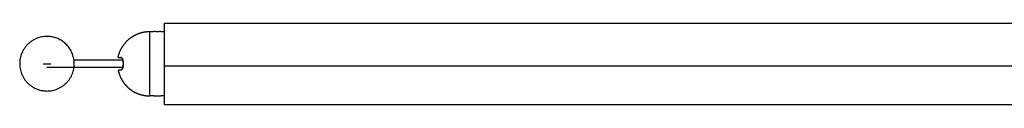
# Model space of a CAD drawing. Header units: millimetres. Extents: x 3542 to 4767, y 3584 to 5383.
# Tile 7 of 12: x 3542 to 3894, y 5013 to 5042. Entities that reach past the tile are written whole.
import ezdxf

# ---------------------------------------------------------------- set-up
doc = ezdxf.new("R2010")
doc.units = ezdxf.units.MM
doc.layers.add('Layer 01', color=7, linetype='Continuous')
doc.layers.add('Make2D$Visible$Curvas', color=7, linetype='Continuous')

msp = doc.modelspace()

# ---------------------------------------------------------------- linework, layer by layer
at = {"layer": 'Layer 01'}
msp.add_line((3593.55, 5026.69), (4193.55, 5026.69), dxfattribs=at)
at = {"layer": 'Make2D$Visible$Curvas', "color": 7, "lineweight": -3}
for points in [[(3593.55, 5041.99), (4193.55, 5041.99)], [(3593.55, 5041.02), (3593.55, 5041.49)], [(3588.3, 5038.96), (3589.8, 5038.96)], [(3592.3, 5038.96), (3593.55, 5038.96)], [(3550.21, 5027.46), (3553.01, 5027.46)], [(3593.55, 5027.79), (3593.55, 5028.03)], [(3593.55, 5026.69), (3593.55, 5026.93)], [(3589.8, 5015.96), (3588.3, 5015.96)], [(3593.55, 5015.96), (3592.3, 5015.96)], [(3593.55, 5013.22), (3593.55, 5013.7)], [(4193.55, 5012.72), (3593.55, 5012.72)]]:
    msp.add_open_spline(points, degree=1, dxfattribs=at)
for points, weights in [([(3593.55, 5041.49), (3593.55, 5041.99), (3593.55, 5041.99)], [1, 0.707106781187, 1]), ([(3593.55, 5028.03), (3593.55, 5032.36), (3593.55, 5041.02)], [1, 0.866025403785, 1]), ([(3588.3, 5027.46), (3588.3, 5038.96), (3588.3, 5038.96)], [1, 0.707106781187, 1]), ([(3577.02, 5029.71), (3577.02, 5029.71), (3578, 5029.71)], [1, 0.978210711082, 1]), ([(3578.78, 5027.91), (3578.78, 5027.68), (3578.78, 5027.46)], [1, 0.999792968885, 1]), ([(3578.78, 5027.46), (3578.78, 5027.23), (3578.78, 5027.01)], [1, 0.999792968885, 1]), ([(3588.3, 5015.96), (3588.3, 5015.96), (3588.3, 5027.46)], [1, 0.707106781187, 1]), ([(3593.55, 5013.7), (3593.55, 5022.36), (3593.55, 5026.69)], [1, 0.866025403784, 1]), ([(3578, 5025.21), (3577.02, 5025.21), (3577.02, 5025.21)], [1, 0.978210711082, 1]), ([(3593.55, 5012.72), (3593.55, 5012.72), (3593.55, 5013.22)], [1, 0.707106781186, 1])]:
    msp.add_rational_spline(points, weights, degree=2, dxfattribs=at)
for points, weights, knots in [([(3561.26, 5028.86), (3561.36, 5028.16), (3561.36, 5027.46), (3561.36, 5017.71), (3551.61, 5017.71), (3541.86, 5017.71), (3541.86, 5027.46), (3541.86, 5037.21), (3551.61, 5037.21), (3560.05, 5037.21), (3561.26, 5028.86)], [0.947701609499, 0.97097437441, 1, 0.707106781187, 1, 0.707106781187, 1, 0.707106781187, 1, 0.736132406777, 0.947701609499], [-62.778795, -62.778795, -62.778795, -61.261057, -61.261057, -45.945793, -45.945793, -30.630528, -30.630528, -15.315264, -15.315264, -1.517738, -1.517738, -1.517738]), ([(3577.02, 5029.71), (3577.23, 5030.73), (3577.61, 5031.69), (3578.49, 5033.91), (3580.17, 5035.59), (3581.46, 5036.88), (3583.08, 5037.7)], [0.931934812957, 0.907122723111, 0.890165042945, 0.853553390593, 0.853553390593, 0.853553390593, 0.874965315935], [2.355097, 2.355097, 2.355097, 4.387102, 4.387102, 9.150558, 9.150558, 12.7934, 12.7934, 12.7934]), ([(3583.08, 5037.7), (3583.56, 5037.95), (3584.07, 5038.15), (3586.11, 5038.96), (3588.3, 5038.96)], [0.874965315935, 0.88155206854, 0.890165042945, 0.926776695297, 1], [12.7934, 12.7934, 12.7934, 13.914014, 13.914014, 18.301116, 18.301116, 18.301116]), ([(3593.55, 5026.93), (3593.55, 5027.07), (3593.55, 5027.36), (3593.55, 5027.65), (3593.55, 5027.79)], [1, 0.866025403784, 1, 0.866025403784, 1], [-1.047198, -1.047198, -1.047198, -0.523599, -0.523599, 0, 0, 0]), ([(3577.02, 5025.21), (3577.23, 5024.19), (3577.61, 5023.23), (3578.49, 5021.01), (3580.17, 5019.33), (3581.85, 5017.64), (3584.07, 5016.77), (3586.11, 5015.96), (3588.3, 5015.96)], [0.931934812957, 0.907122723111, 0.890165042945, 0.853553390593, 0.853553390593, 0.853553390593, 0.890165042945, 0.926776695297, 1], [2.355097, 2.355097, 2.355097, 4.387102, 4.387102, 9.150558, 9.150558, 13.914014, 13.914014, 18.301116, 18.301116, 18.301116])]:
    msp.add_rational_spline(points, weights, degree=2, knots=knots, dxfattribs=at)
for points, knots in [([(3592.3, 5038.96), (3592.3, 5038.96), (3592.27, 5038.95), (3592.14, 5038.94), (3592.05, 5038.93), (3591.82, 5038.92), (3591.68, 5038.91), (3591.38, 5038.89), (3591.22, 5038.89), (3590.97, 5038.89), (3590.89, 5038.89), (3590.73, 5038.89), (3590.65, 5038.9), (3590.42, 5038.91), (3590.28, 5038.92), (3590.05, 5038.93), (3589.96, 5038.94), (3589.87, 5038.95), (3589.84, 5038.95), (3589.81, 5038.96), (3589.8, 5038.96), (3589.8, 5038.96)], [0, 0, 0, 0, 0.493806, 0.493806, 0.987612, 0.987612, 1.481418, 1.481418, 1.975223, 1.975223, 2.222126, 2.222126, 2.469029, 2.469029, 2.962835, 2.962835, 3.456641, 3.456641, 3.703544, 3.703544, 3.950447, 3.950447, 3.950447, 3.950447]), ([(3578.78, 5027.91), (3578.79, 5028.03), (3578.79, 5028.16), (3578.77, 5028.4), (3578.75, 5028.52), (3578.69, 5028.85), (3578.63, 5029.05), (3578.52, 5029.29), (3578.47, 5029.37), (3578.39, 5029.49), (3578.34, 5029.54), (3578.25, 5029.62), (3578.2, 5029.66), (3578.1, 5029.7), (3578.05, 5029.71), (3578, 5029.71)], [0, 0, 0, 0, 0.37557, 0.37557, 0.75114, 0.75114, 1.502279, 1.502279, 1.877849, 1.877849, 2.253419, 2.253419, 2.628989, 2.628989, 3.004559, 3.004559, 3.004559, 3.004559]), ([(3578, 5029.71), (3578.1, 5029.71), (3578.2, 5029.67), (3578.39, 5029.5), (3578.48, 5029.38), (3578.59, 5029.13), (3578.63, 5029.04), (3578.69, 5028.85), (3578.71, 5028.74), (3578.75, 5028.52), (3578.77, 5028.4), (3578.79, 5028.16), (3578.79, 5028.03), (3578.78, 5027.91)], [0, 0, 0, 0, 0.751676, 0.751676, 1.503353, 1.503353, 1.879191, 1.879191, 2.255029, 2.255029, 2.630868, 2.630868, 3.006706, 3.006706, 3.006706, 3.006706]), ([(3578.68, 5026.06), (3578.63, 5026.06), (3578.58, 5026.06), (3578.53, 5026.06), (3578.46, 5026.06), (3578.39, 5026.06), (3578.32, 5026.06), (3578.25, 5026.06), (3578.19, 5026.06), (3578.12, 5026.06), (3578.06, 5026.06), (3577.99, 5026.06), (3577.93, 5026.06), (3577.87, 5026.06), (3577.81, 5026.06), (3577.75, 5026.06), (3577.69, 5026.06), (3577.64, 5026.06), (3577.58, 5026.06), (3577.52, 5026.06), (3577.47, 5026.06), (3577.41, 5026.06), (3577.36, 5026.06), (3577.31, 5026.06), (3577.26, 5026.06), (3577.21, 5026.06), (3577.16, 5026.06), (3577.11, 5026.06), (3577.07, 5026.06), (3577.02, 5026.06), (3576.98, 5026.06), (3576.93, 5026.06), (3576.89, 5026.06), (3576.84, 5026.06), (3576.8, 5026.06), (3576.76, 5026.06), (3576.72, 5026.06), (3576.68, 5026.06), (3576.64, 5026.06), (3576.6, 5026.06), (3576.57, 5026.06), (3576.53, 5026.06), (3576.49, 5026.06), (3576.46, 5026.06), (3576.42, 5026.06), (3576.39, 5026.06), (3576.35, 5026.06), (3576.32, 5026.06), (3576.29, 5026.06), (3576.26, 5026.06), (3576.22, 5026.06), (3576.19, 5026.06), (3576.16, 5026.06), (3576.13, 5026.06), (3576.11, 5026.06), (3576.08, 5026.06), (3576.05, 5026.06), (3576.02, 5026.06), (3576, 5026.06), (3575.97, 5026.06), (3575.94, 5026.06), (3575.92, 5026.06), (3575.89, 5026.06), (3575.87, 5026.06), (3575.84, 5026.06), (3575.82, 5026.06), (3575.8, 5026.06), (3575.77, 5026.06), (3575.75, 5026.06), (3575.73, 5026.06), (3575.71, 5026.06), (3575.69, 5026.06), (3575.67, 5026.06), (3575.64, 5026.06), (3575.62, 5026.06), (3575.6, 5026.06), (3575.58, 5026.06), (3575.56, 5026.06), (3575.55, 5026.06), (3575.53, 5026.06), (3575.51, 5026.06), (3575.49, 5026.06), (3575.47, 5026.06), (3575.45, 5026.06), (3575.43, 5026.06), (3575.42, 5026.06), (3575.4, 5026.06), (3575.38, 5026.06), (3575.36, 5026.06), (3575.35, 5026.06), (3575.33, 5026.06), (3575.32, 5026.06), (3575.31, 5026.06), (3575.3, 5026.06), (3575.3, 5026.06), (3575.29, 5026.06), (3575.28, 5026.06), (3575.27, 5026.06), (3575.26, 5026.06), (3575.25, 5026.06), (3575.25, 5026.06), (3575.24, 5026.06), (3575.23, 5026.06), (3575.22, 5026.06), (3575.21, 5026.06), (3575.2, 5026.06), (3575.2, 5026.06), (3575.19, 5026.06), (3575.18, 5026.06), (3575.16, 5026.06), (3575.14, 5026.06), (3575.13, 5026.06), (3575.12, 5026.06), (3575.11, 5026.06), (3575.1, 5026.06), (3575.09, 5026.06), (3575.09, 5026.06), (3575.08, 5026.06), (3575.07, 5026.06), (3575.06, 5026.06), (3575.05, 5026.06), (3575.04, 5026.06), (3575.03, 5026.06), (3575.03, 5026.06), (3575.02, 5026.06), (3575.01, 5026.06), (3575, 5026.06), (3574.99, 5026.06), (3574.98, 5026.06), (3574.97, 5026.06), (3574.96, 5026.06), (3574.95, 5026.06), (3574.94, 5026.06), (3574.93, 5026.06), (3574.93, 5026.06), (3574.92, 5026.06), (3574.91, 5026.06), (3574.9, 5026.06), (3574.89, 5026.06), (3574.88, 5026.06), (3574.87, 5026.06), (3574.86, 5026.06), (3574.85, 5026.06), (3574.84, 5026.06), (3574.83, 5026.06), (3574.82, 5026.06), (3574.81, 5026.06), (3574.8, 5026.06), (3574.79, 5026.06), (3574.78, 5026.06), (3574.76, 5026.06), (3574.75, 5026.06), (3574.74, 5026.06), (3574.73, 5026.06), (3574.72, 5026.06), (3574.71, 5026.06), (3574.7, 5026.06), (3574.69, 5026.06), (3574.67, 5026.06), (3574.66, 5026.06), (3574.64, 5026.06), (3574.61, 5026.06), (3574.59, 5026.06), (3574.56, 5026.06), (3574.54, 5026.06), (3574.51, 5026.06), (3574.48, 5026.06), (3574.46, 5026.06), (3574.43, 5026.06), (3574.4, 5026.06), (3574.37, 5026.06), (3574.34, 5026.06), (3574.31, 5026.06), (3574.28, 5026.06), (3574.25, 5026.06), (3574.21, 5026.06), (3574.18, 5026.06), (3574.15, 5026.06), (3574.11, 5026.06), (3574.07, 5026.06), (3574.04, 5026.06), (3574, 5026.06), (3573.96, 5026.06), (3573.92, 5026.06), (3573.88, 5026.06), (3573.84, 5026.06), (3573.8, 5026.06), (3573.76, 5026.06), (3573.71, 5026.06), (3573.67, 5026.06), (3573.62, 5026.06), (3573.57, 5026.06), (3573.53, 5026.06), (3573.48, 5026.06), (3573.43, 5026.06), (3573.38, 5026.06), (3573.33, 5026.06), (3573.27, 5026.06), (3573.22, 5026.06), (3573.16, 5026.06), (3573.11, 5026.06), (3573.05, 5026.06), (3572.99, 5026.06), (3572.93, 5026.06), (3572.87, 5026.06), (3572.81, 5026.06), (3572.74, 5026.06), (3572.68, 5026.06), (3572.61, 5026.06), (3572.55, 5026.06), (3572.48, 5026.06), (3572.41, 5026.06), (3572.34, 5026.06), (3572.27, 5026.06), (3572.19, 5026.06), (3572.11, 5026.06), (3572.04, 5026.06), (3571.96, 5026.06), (3571.88, 5026.06), (3571.8, 5026.06), (3571.72, 5026.06), (3571.63, 5026.06), (3571.55, 5026.06), (3571.46, 5026.06), (3571.37, 5026.06), (3571.28, 5026.06), (3571.19, 5026.06), (3571.1, 5026.06), (3571, 5026.06), (3570.9, 5026.06), (3570.81, 5026.06), (3570.71, 5026.06), (3570.6, 5026.06), (3570.5, 5026.06), (3570.4, 5026.06), (3570.29, 5026.06), (3570.18, 5026.06), (3570.07, 5026.06), (3569.96, 5026.06), (3569.85, 5026.06), (3569.73, 5026.06), (3569.61, 5026.06), (3569.5, 5026.06), (3569.38, 5026.06), (3569.25, 5026.06), (3569.13, 5026.06), (3569, 5026.06), (3568.87, 5026.06), (3568.74, 5026.06), (3568.61, 5026.06), (3568.48, 5026.06), (3568.34, 5026.06), (3568.2, 5026.06), (3568.06, 5026.06), (3567.93, 5026.06), (3567.79, 5026.06), (3567.64, 5026.06), (3567.5, 5026.06), (3567.36, 5026.06), (3567.21, 5026.06), (3567.06, 5026.06), (3566.91, 5026.06), (3566.76, 5026.06), (3566.61, 5026.06), (3566.45, 5026.06), (3566.3, 5026.06), (3566.14, 5026.06), (3565.98, 5026.06), (3565.66, 5026.06), (3565.33, 5026.06), (3565.01, 5026.06), (3564.67, 5026.06), (3564.33, 5026.06), (3563.99, 5026.06), (3563.64, 5026.06), (3563.3, 5026.06), (3562.96, 5026.06), (3562.23, 5026.06), (3561.52, 5026.06), (3560.83, 5026.06), (3560.48, 5026.06), (3560.12, 5026.06), (3559.77, 5026.06), (3559.42, 5026.06), (3559.07, 5026.06), (3558.72, 5026.06), (3558.37, 5026.06), (3558.03, 5026.06), (3557.69, 5026.06), (3557.52, 5026.06), (3557.35, 5026.06), (3557.19, 5026.06), (3557.02, 5026.06), (3556.85, 5026.06), (3556.69, 5026.06), (3556.53, 5026.06), (3556.37, 5026.06), (3556.21, 5026.06), (3556.05, 5026.06), (3555.89, 5026.06), (3555.73, 5026.06), (3555.58, 5026.06), (3555.42, 5026.06), (3555.27, 5026.06), (3555.12, 5026.06), (3554.97, 5026.06), (3554.82, 5026.06), (3554.68, 5026.06), (3554.53, 5026.06), (3554.39, 5026.06), (3554.25, 5026.06), (3554.11, 5026.06), (3553.97, 5026.06), (3553.84, 5026.06), (3553.7, 5026.06), (3553.57, 5026.06), (3553.44, 5026.06), (3553.32, 5026.06), (3553.19, 5026.06), (3553.07, 5026.06), (3552.95, 5026.06), (3552.83, 5026.06), (3552.71, 5026.06), (3552.6, 5026.06), (3552.49, 5026.06), (3552.38, 5026.06), (3552.27, 5026.06), (3552.17, 5026.06), (3552.07, 5026.06), (3551.97, 5026.06), (3551.88, 5026.06), (3551.78, 5026.06), (3551.7, 5026.06), (3551.61, 5026.06)], [3.635037, 3.635037, 3.635037, 3.635037, 3.79236, 3.79236, 3.79236, 4.007163, 4.007163, 4.007163, 4.21137, 4.21137, 4.21137, 4.411413, 4.411413, 4.411413, 4.601905, 4.601905, 4.601905, 4.783529, 4.783529, 4.783529, 4.96214, 4.96214, 4.96214, 5.133725, 5.133725, 5.133725, 5.300003, 5.300003, 5.300003, 5.462817, 5.462817, 5.462817, 5.621484, 5.621484, 5.621484, 5.776249, 5.776249, 5.776249, 5.929925, 5.929925, 5.929925, 6.081913, 6.081913, 6.081913, 6.232815, 6.232815, 6.232815, 6.383382, 6.383382, 6.383382, 6.536607, 6.536607, 6.536607, 6.689247, 6.689247, 6.689247, 6.843485, 6.843485, 6.843485, 7.00087, 7.00087, 7.00087, 7.160644, 7.160644, 7.160644, 7.325195, 7.325195, 7.325195, 7.491284, 7.491284, 7.491284, 7.662344, 7.662344, 7.662344, 7.8385, 7.8385, 7.8385, 8.019469, 8.019469, 8.019469, 8.204429, 8.204429, 8.204429, 8.394722, 8.394722, 8.394722, 8.591649, 8.591649, 8.591649, 8.793812, 8.793812, 8.793812, 8.897165, 8.897165, 8.897165, 9.001872, 9.001872, 9.001872, 9.109447, 9.109447, 9.109447, 9.222928, 9.222928, 9.222928, 9.343772, 9.343772, 9.343772, 9.47324, 9.47324, 9.47324, 9.76937, 9.76937, 9.76937, 9.942802, 9.942802, 9.942802, 10.13215, 10.13215, 10.13215, 10.343632, 10.343632, 10.343632, 10.578802, 10.578802, 10.578802, 10.838274, 10.838274, 10.838274, 11.125199, 11.125199, 11.125199, 11.441026, 11.441026, 11.441026, 11.788651, 11.788651, 11.788651, 12.171967, 12.171967, 12.171967, 12.591384, 12.591384, 12.591384, 13.048694, 13.048694, 13.048694, 13.546793, 13.546793, 13.546793, 14.087503, 14.087503, 14.087503, 14.675144, 14.675144, 14.675144, 15.308759, 15.308759, 15.308759, 15.99242, 15.99242, 15.99242, 17.519684, 17.519684, 17.519684, 19.270147, 19.270147, 19.270147, 21.265378, 21.265378, 21.265378, 23.522263, 23.522263, 23.522263, 26.056977, 26.056977, 26.056977, 28.888557, 28.888557, 28.888557, 32.037135, 32.037135, 32.037135, 35.515133, 35.515133, 35.515133, 39.345008, 39.345008, 39.345008, 43.54223, 43.54223, 43.54223, 48.125744, 48.125744, 48.125744, 53.111904, 53.111904, 53.111904, 58.518242, 58.518242, 58.518242, 64.366637, 64.366637, 64.366637, 70.670556, 70.670556, 70.670556, 77.447999, 77.447999, 77.447999, 84.718406, 84.718406, 84.718406, 92.500266, 92.500266, 92.500266, 100.809918, 100.809918, 100.809918, 109.664878, 109.664878, 109.664878, 119.083449, 119.083449, 119.083449, 129.083112, 129.083112, 129.083112, 139.681574, 139.681574, 139.681574, 150.897111, 150.897111, 150.897111, 162.747482, 162.747482, 162.747482, 175.249839, 175.249839, 175.249839, 188.423477, 188.423477, 188.423477, 202.284181, 202.284181, 202.284181, 216.850852, 216.850852, 216.850852, 232.141853, 232.141853, 232.141853, 248.171672, 248.171672, 248.171672, 264.605751, 264.605751, 264.605751, 281.568794, 281.568794, 281.568794, 299.203743, 299.203743, 299.203743, 317.482721, 317.482721, 317.482721, 336.378087, 336.378087, 336.378087, 375.908275, 375.908275, 375.908275, 417.57274, 417.57274, 417.57274, 461.148617, 461.148617, 461.148617, 553.150541, 553.150541, 553.150541, 601.132171, 601.132171, 601.132171, 650.139047, 650.139047, 650.139047, 699.950146, 699.950146, 699.950146, 725.08683, 725.08683, 725.08683, 750.343445, 750.343445, 750.343445, 775.687362, 775.687362, 775.687362, 801.093751, 801.093751, 801.093751, 826.537984, 826.537984, 826.537984, 851.986668, 851.986668, 851.986668, 877.414686, 877.414686, 877.414686, 902.794351, 902.794351, 902.794351, 928.097995, 928.097995, 928.097995, 953.296734, 953.296734, 953.296734, 978.365845, 978.365845, 978.365845, 1003.273625, 1003.273625, 1003.273625, 1027.995311, 1027.995311, 1027.995311, 1052.502442, 1052.502442, 1052.502442, 1076.152268, 1076.152268, 1076.152268, 1076.152268]), ([(3561.26, 5028.86), (3561.81, 5028.86), (3562.38, 5028.86), (3562.96, 5028.86), (3563.3, 5028.86), (3563.64, 5028.86), (3563.99, 5028.86), (3564.33, 5028.86), (3564.67, 5028.86), (3565.01, 5028.86), (3565.33, 5028.86), (3565.66, 5028.86), (3565.98, 5028.86), (3566.14, 5028.86), (3566.3, 5028.86), (3566.45, 5028.86), (3566.61, 5028.86), (3566.76, 5028.86), (3566.91, 5028.86), (3567.06, 5028.86), (3567.21, 5028.86), (3567.36, 5028.86), (3567.5, 5028.86), (3567.64, 5028.86), (3567.79, 5028.86), (3567.93, 5028.86), (3568.06, 5028.86), (3568.2, 5028.86), (3568.34, 5028.86), (3568.48, 5028.86), (3568.61, 5028.86), (3568.74, 5028.86), (3568.87, 5028.86), (3569, 5028.86), (3569.13, 5028.86), (3569.25, 5028.86), (3569.38, 5028.86), (3569.5, 5028.86), (3569.61, 5028.86), (3569.73, 5028.86), (3569.85, 5028.86), (3569.96, 5028.86), (3570.07, 5028.86), (3570.18, 5028.86), (3570.29, 5028.86), (3570.4, 5028.86), (3570.5, 5028.86), (3570.6, 5028.86), (3570.71, 5028.86), (3570.81, 5028.86), (3570.9, 5028.86), (3571, 5028.86), (3571.1, 5028.86), (3571.19, 5028.86), (3571.28, 5028.86), (3571.37, 5028.86), (3571.46, 5028.86), (3571.55, 5028.86), (3571.63, 5028.86), (3571.72, 5028.86), (3571.8, 5028.86), (3571.88, 5028.86), (3571.96, 5028.86), (3572.04, 5028.86), (3572.11, 5028.86), (3572.19, 5028.86), (3572.27, 5028.86), (3572.34, 5028.86), (3572.41, 5028.86), (3572.48, 5028.86), (3572.55, 5028.86), (3572.61, 5028.86), (3572.68, 5028.86), (3572.74, 5028.86), (3572.81, 5028.86), (3572.87, 5028.86), (3572.93, 5028.86), (3572.99, 5028.86), (3573.05, 5028.86), (3573.11, 5028.86), (3573.16, 5028.86), (3573.22, 5028.86), (3573.27, 5028.86), (3573.33, 5028.86), (3573.38, 5028.86), (3573.43, 5028.86), (3573.48, 5028.86), (3573.53, 5028.86), (3573.57, 5028.86), (3573.62, 5028.86), (3573.67, 5028.86), (3573.71, 5028.86), (3573.76, 5028.86), (3573.8, 5028.86), (3573.84, 5028.86), (3573.88, 5028.86), (3573.92, 5028.86), (3573.96, 5028.86), (3574, 5028.86), (3574.04, 5028.86), (3574.07, 5028.86), (3574.11, 5028.86), (3574.15, 5028.86), (3574.18, 5028.86), (3574.21, 5028.86), (3574.25, 5028.86), (3574.28, 5028.86), (3574.31, 5028.86), (3574.34, 5028.86), (3574.37, 5028.86), (3574.4, 5028.86), (3574.43, 5028.86), (3574.46, 5028.86), (3574.48, 5028.86), (3574.51, 5028.86), (3574.54, 5028.86), (3574.56, 5028.86), (3574.59, 5028.86), (3574.61, 5028.86), (3574.64, 5028.86), (3574.66, 5028.86), (3574.67, 5028.86), (3574.69, 5028.86), (3574.7, 5028.86), (3574.71, 5028.86), (3574.72, 5028.86), (3574.73, 5028.86), (3574.74, 5028.86), (3574.75, 5028.86), (3574.76, 5028.86), (3574.78, 5028.86), (3574.79, 5028.86), (3574.8, 5028.86), (3574.81, 5028.86), (3574.82, 5028.86), (3574.83, 5028.86), (3574.84, 5028.86), (3574.85, 5028.86), (3574.86, 5028.86), (3574.87, 5028.86), (3574.88, 5028.86), (3574.89, 5028.86), (3574.9, 5028.86), (3574.91, 5028.86), (3574.92, 5028.86), (3574.93, 5028.86), (3574.93, 5028.86), (3574.94, 5028.86), (3574.95, 5028.86), (3574.96, 5028.86), (3574.97, 5028.86), (3574.98, 5028.86), (3574.99, 5028.86), (3575, 5028.86), (3575.01, 5028.86), (3575.02, 5028.86), (3575.03, 5028.86), (3575.03, 5028.86), (3575.04, 5028.86), (3575.05, 5028.86), (3575.06, 5028.86), (3575.07, 5028.86), (3575.08, 5028.86), (3575.09, 5028.86), (3575.09, 5028.86), (3575.1, 5028.86), (3575.11, 5028.86), (3575.12, 5028.86), (3575.13, 5028.86), (3575.14, 5028.86), (3575.16, 5028.86), (3575.18, 5028.86), (3575.19, 5028.86), (3575.2, 5028.86), (3575.2, 5028.86), (3575.21, 5028.86), (3575.22, 5028.86), (3575.23, 5028.86), (3575.24, 5028.86), (3575.25, 5028.86), (3575.25, 5028.86), (3575.26, 5028.86), (3575.27, 5028.86), (3575.28, 5028.86), (3575.29, 5028.86), (3575.3, 5028.86), (3575.3, 5028.86), (3575.31, 5028.86), (3575.32, 5028.86), (3575.33, 5028.86), (3575.35, 5028.86), (3575.36, 5028.86), (3575.38, 5028.86), (3575.4, 5028.86), (3575.42, 5028.86), (3575.43, 5028.86), (3575.45, 5028.86), (3575.47, 5028.86), (3575.49, 5028.86), (3575.51, 5028.86), (3575.53, 5028.86), (3575.55, 5028.86), (3575.56, 5028.86), (3575.58, 5028.86), (3575.6, 5028.86), (3575.62, 5028.86), (3575.64, 5028.86), (3575.67, 5028.86), (3575.69, 5028.86), (3575.71, 5028.86), (3575.73, 5028.86), (3575.75, 5028.86), (3575.77, 5028.86), (3575.8, 5028.86), (3575.82, 5028.86), (3575.84, 5028.86), (3575.87, 5028.86), (3575.89, 5028.86), (3575.92, 5028.86), (3575.94, 5028.86), (3575.97, 5028.86), (3576, 5028.86), (3576.02, 5028.86), (3576.05, 5028.86), (3576.08, 5028.86), (3576.11, 5028.86), (3576.13, 5028.86), (3576.16, 5028.86), (3576.19, 5028.86), (3576.22, 5028.86), (3576.26, 5028.86), (3576.29, 5028.86), (3576.32, 5028.86), (3576.35, 5028.86), (3576.39, 5028.86), (3576.42, 5028.86), (3576.46, 5028.86), (3576.49, 5028.86), (3576.53, 5028.86), (3576.57, 5028.86), (3576.6, 5028.86), (3576.64, 5028.86), (3576.68, 5028.86), (3576.72, 5028.86), (3576.76, 5028.86), (3576.8, 5028.86), (3576.84, 5028.86), (3576.89, 5028.86), (3576.93, 5028.86), (3576.98, 5028.86), (3577.02, 5028.86), (3577.07, 5028.86), (3577.11, 5028.86), (3577.16, 5028.86), (3577.21, 5028.86), (3577.26, 5028.86), (3577.31, 5028.86), (3577.36, 5028.86), (3577.41, 5028.86), (3577.47, 5028.86), (3577.52, 5028.86), (3577.58, 5028.86), (3577.64, 5028.86), (3577.69, 5028.86), (3577.75, 5028.86), (3577.81, 5028.86), (3577.87, 5028.86), (3577.93, 5028.86), (3577.99, 5028.86), (3578.06, 5028.86), (3578.12, 5028.86), (3578.19, 5028.86), (3578.25, 5028.86), (3578.32, 5028.86), (3578.39, 5028.86), (3578.46, 5028.86), (3578.53, 5028.86), (3578.58, 5028.86), (3578.63, 5028.86), (3578.68, 5028.86)], [703.175766, 703.175766, 703.175766, 703.175766, 776.355722, 776.355722, 776.355722, 819.9316, 819.9316, 819.9316, 861.596065, 861.596065, 861.596065, 901.126252, 901.126252, 901.126252, 920.021618, 920.021618, 920.021618, 938.300596, 938.300596, 938.300596, 955.935546, 955.935546, 955.935546, 972.898588, 972.898588, 972.898588, 989.332667, 989.332667, 989.332667, 1005.362487, 1005.362487, 1005.362487, 1020.653488, 1020.653488, 1020.653488, 1035.220158, 1035.220158, 1035.220158, 1049.080863, 1049.080863, 1049.080863, 1062.254501, 1062.254501, 1062.254501, 1074.756858, 1074.756858, 1074.756858, 1086.607229, 1086.607229, 1086.607229, 1097.822766, 1097.822766, 1097.822766, 1108.421228, 1108.421228, 1108.421228, 1118.420891, 1118.420891, 1118.420891, 1127.839462, 1127.839462, 1127.839462, 1136.694422, 1136.694422, 1136.694422, 1145.004074, 1145.004074, 1145.004074, 1152.785933, 1152.785933, 1152.785933, 1160.05634, 1160.05634, 1160.05634, 1166.833784, 1166.833784, 1166.833784, 1173.137703, 1173.137703, 1173.137703, 1178.986097, 1178.986097, 1178.986097, 1184.392436, 1184.392436, 1184.392436, 1189.378596, 1189.378596, 1189.378596, 1193.96211, 1193.96211, 1193.96211, 1198.159332, 1198.159332, 1198.159332, 1201.989207, 1201.989207, 1201.989207, 1205.467205, 1205.467205, 1205.467205, 1208.615783, 1208.615783, 1208.615783, 1211.447362, 1211.447362, 1211.447362, 1213.982076, 1213.982076, 1213.982076, 1216.238962, 1216.238962, 1216.238962, 1218.234192, 1218.234192, 1218.234192, 1219.984656, 1219.984656, 1219.984656, 1221.51192, 1221.51192, 1221.51192, 1222.19558, 1222.19558, 1222.19558, 1222.829196, 1222.829196, 1222.829196, 1223.416837, 1223.416837, 1223.416837, 1223.957547, 1223.957547, 1223.957547, 1224.455645, 1224.455645, 1224.455645, 1224.912956, 1224.912956, 1224.912956, 1225.332373, 1225.332373, 1225.332373, 1225.715688, 1225.715688, 1225.715688, 1226.063313, 1226.063313, 1226.063313, 1226.37914, 1226.37914, 1226.37914, 1226.666066, 1226.666066, 1226.666066, 1226.925538, 1226.925538, 1226.925538, 1227.160708, 1227.160708, 1227.160708, 1227.37219, 1227.37219, 1227.37219, 1227.561537, 1227.561537, 1227.561537, 1227.73497, 1227.73497, 1227.73497, 1228.031099, 1228.031099, 1228.031099, 1228.160568, 1228.160568, 1228.160568, 1228.281412, 1228.281412, 1228.281412, 1228.394893, 1228.394893, 1228.394893, 1228.502468, 1228.502468, 1228.502468, 1228.607175, 1228.607175, 1228.607175, 1228.710528, 1228.710528, 1228.710528, 1228.91269, 1228.91269, 1228.91269, 1229.109617, 1229.109617, 1229.109617, 1229.299911, 1229.299911, 1229.299911, 1229.484871, 1229.484871, 1229.484871, 1229.665839, 1229.665839, 1229.665839, 1229.841996, 1229.841996, 1229.841996, 1230.013056, 1230.013056, 1230.013056, 1230.179145, 1230.179145, 1230.179145, 1230.343696, 1230.343696, 1230.343696, 1230.50347, 1230.50347, 1230.50347, 1230.660855, 1230.660855, 1230.660855, 1230.815093, 1230.815093, 1230.815093, 1230.967733, 1230.967733, 1230.967733, 1231.120958, 1231.120958, 1231.120958, 1231.271524, 1231.271524, 1231.271524, 1231.422426, 1231.422426, 1231.422426, 1231.574414, 1231.574414, 1231.574414, 1231.72809, 1231.72809, 1231.72809, 1231.882856, 1231.882856, 1231.882856, 1232.041523, 1232.041523, 1232.041523, 1232.204336, 1232.204336, 1232.204336, 1232.370614, 1232.370614, 1232.370614, 1232.542199, 1232.542199, 1232.542199, 1232.720811, 1232.720811, 1232.720811, 1232.902435, 1232.902435, 1232.902435, 1233.092927, 1233.092927, 1233.092927, 1233.292969, 1233.292969, 1233.292969, 1233.497177, 1233.497177, 1233.497177, 1233.711979, 1233.711979, 1233.711979, 1233.869301, 1233.869301, 1233.869301, 1233.869301]), ([(3578.78, 5027.01), (3578.79, 5026.88), (3578.79, 5026.76), (3578.77, 5026.52), (3578.75, 5026.4), (3578.69, 5026.06), (3578.63, 5025.86), (3578.52, 5025.62), (3578.47, 5025.55), (3578.39, 5025.43), (3578.34, 5025.38), (3578.25, 5025.29), (3578.2, 5025.26), (3578.1, 5025.22), (3578.05, 5025.21), (3578, 5025.21)], [0, 0, 0, 0, 0.37557, 0.37557, 0.75114, 0.75114, 1.502279, 1.502279, 1.877849, 1.877849, 2.253419, 2.253419, 2.628989, 2.628989, 3.004559, 3.004559, 3.004559, 3.004559]), ([(3578, 5025.21), (3578.1, 5025.21), (3578.2, 5025.25), (3578.39, 5025.42), (3578.48, 5025.54), (3578.59, 5025.78), (3578.63, 5025.87), (3578.69, 5026.07), (3578.71, 5026.17), (3578.75, 5026.4), (3578.77, 5026.51), (3578.79, 5026.76), (3578.79, 5026.88), (3578.78, 5027.01)], [0, 0, 0, 0, 0.751676, 0.751676, 1.503353, 1.503353, 1.879191, 1.879191, 2.255029, 2.255029, 2.630868, 2.630868, 3.006706, 3.006706, 3.006706, 3.006706]), ([(3589.8, 5015.96), (3589.8, 5015.96), (3589.83, 5015.96), (3589.96, 5015.97), (3590.05, 5015.98), (3590.28, 5016), (3590.42, 5016.01), (3590.72, 5016.02), (3590.89, 5016.03), (3591.13, 5016.03), (3591.22, 5016.03), (3591.38, 5016.02), (3591.45, 5016.02), (3591.68, 5016.01), (3591.82, 5016), (3592.05, 5015.98), (3592.14, 5015.97), (3592.24, 5015.97), (3592.26, 5015.96), (3592.29, 5015.96), (3592.3, 5015.96), (3592.3, 5015.96)], [0, 0, 0, 0, 0.493806, 0.493806, 0.987612, 0.987612, 1.481418, 1.481418, 1.975223, 1.975223, 2.222126, 2.222126, 2.469029, 2.469029, 2.962835, 2.962835, 3.456641, 3.456641, 3.703544, 3.703544, 3.950447, 3.950447, 3.950447, 3.950447])]:
    msp.add_open_spline(points, degree=3, knots=knots, dxfattribs=at)

doc.saveas('drawing.dxf')
